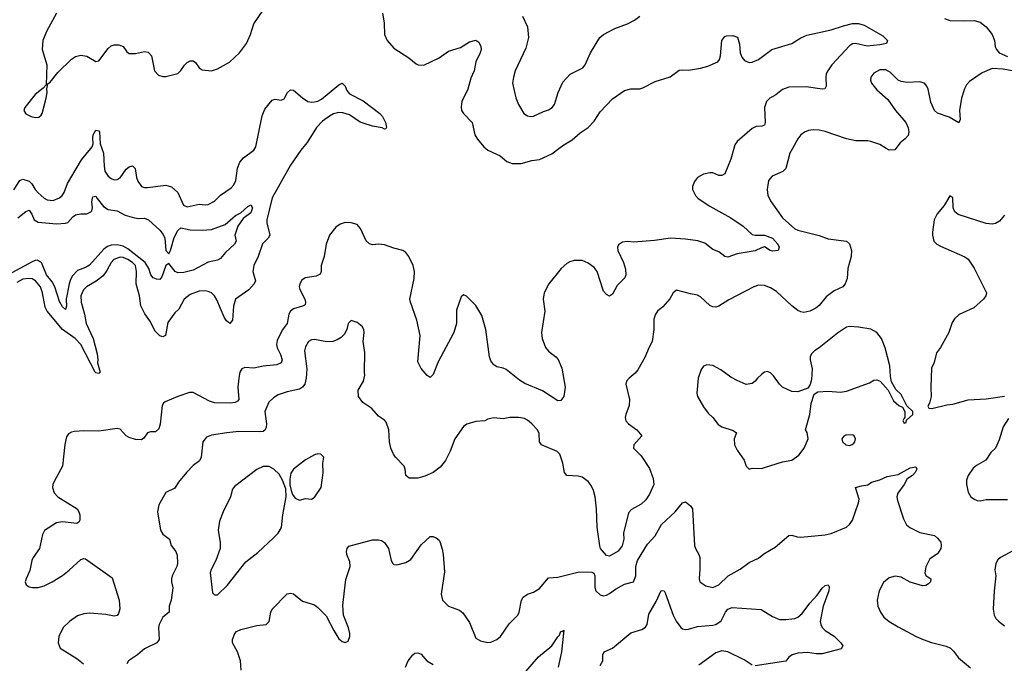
# Model space of a CAD drawing. Header units: inches. Extents: x 2143765 to 2212928, y 878963 to 1017374.
# Tile 55 of 256: x 2160909 to 2167389, y 916614 to 920847. Entities that reach past the tile are written whole.
import ezdxf

# ---------------------------------------------------------------- set-up
doc = ezdxf.new("R2010")
doc.units = ezdxf.units.IN
doc.header["$MEASUREMENT"] = 0
doc.layers.add('C1961', color=7, linetype='Continuous')
doc.layers.add('C1962', color=7, linetype='Continuous')

msp = doc.modelspace()

# ---------------------------------------------------------------- linework, layer by layer
at = {"layer": 'C1961', "color": 5}
for points, elevation in [([(2160870, 919727.6), (2160909.8, 919790), (2160930, 919797.7), (2160970, 919785.4), (2160987.8, 919767.8), (2161010, 919731.3), (2161030, 919709.3), (2161070, 919673.6), (2161090, 919662.4), (2161130, 919657.8), (2161170, 919676.1), (2161188.4, 919691.6), (2161200.8, 919710), (2161223.5, 919770), (2161315, 919925), (2161377.3, 920000)], 380), ([(2162767.5, 920000), (2162759.4, 919990), (2162690, 919889.8), (2162570, 919674.7), (2162535.1, 919530), (2162534.7, 919510), (2162554, 919430), (2162544.5, 919410), (2162507, 919373), (2162479, 919290), (2162450.7, 919230), (2162443.7, 919190), (2162460.2, 919130), (2162452, 919110), (2162416.3, 919070), (2162330, 919008), (2162316.1, 918963.9), (2162310.1, 918869.9), (2162291, 918849), (2162270, 918866), (2162255.2, 918890), (2162205.7, 919005.7), (2162190, 919031.7), (2162170, 919050.6), (2162150, 919059.5), (2162130, 919063.2), (2162090, 919061), (2162030, 919039.1), (2161990.1, 919009.9), (2161956.8, 918943.2), (2161930, 918919.7), (2161884.4, 918855.6), (2161868.9, 918771.1), (2161850, 918761.1), (2161830, 918768.6), (2161799.6, 918799.6), (2161765.8, 918865.8), (2161732.8, 918912.8), (2161705.6, 918965.6), (2161696.5, 919030), (2161674.3, 919110), (2161678.5, 919190), (2161669.9, 919230), (2161651.9, 919250), (2161620.3, 919270), (2161590, 919282.1), (2161570, 919284.2), (2161529.3, 919270), (2161511.1, 919250), (2161482.7, 919197.3), (2161457.1, 919162.9), (2161412.9, 919127.1), (2161348.1, 919090), (2161328.7, 919070), (2161311.4, 919030), (2161312.9, 918990), (2161336, 918910), (2161346.9, 918850), (2161392.4, 918750), (2161418.8, 918650), (2161422.7, 918610), (2161419.8, 918590), (2161437.6, 918530), (2161430, 918521), (2161410, 918523.5), (2161405.9, 918530), (2161311.8, 918711.8), (2161274.7, 918750), (2161190, 918809.9), (2161090.3, 918930.3), (2161077, 918957.1), (2161059.1, 919050), (2161045, 919090), (2161013.7, 919130), (2160990, 919142.8), (2160965.6, 919145.6), (2160930, 919140.6), (2160890, 919118.6)], 380), ([(2165609, 920000), (2165590, 919928.7), (2165550, 919832.3), (2165530, 919821.3), (2165510, 919823), (2165470, 919838.9), (2165450, 919839.7), (2165410, 919831.2), (2165370.6, 919810), (2165350, 919782.7), (2165337, 919750), (2165336.5, 919730), (2165355.8, 919690), (2165374.9, 919670), (2165450, 919620.6), (2165590, 919544), (2165670.4, 919490), (2165730, 919434.6), (2165750, 919430.2), (2165810, 919430.2), (2165863.1, 919410), (2165898.4, 919370), (2165908.1, 919350), (2165899.5, 919330), (2165864.1, 919324.1), (2165848.5, 919328.5), (2165810, 919352.2), (2165790, 919347.7), (2165750, 919327.7), (2165630, 919308), (2165570, 919284.7), (2165549.7, 919289.7), (2165510, 919320.7), (2165470, 919336.2), (2165417.4, 919377.4), (2165372.9, 919392.9), (2165290, 919404.7), (2165191.1, 919411.1), (2165086.1, 919393.9), (2164950, 919384.7), (2164907.9, 919387.9), (2164876.7, 919383.3), (2164850, 919366), (2164843.1, 919350), (2164844.9, 919330), (2164882.4, 919250), (2164894.7, 919205.3), (2164898.3, 919170), (2164891, 919149), (2164842, 919098), (2164810, 919042), (2164790, 919029), (2164770, 919039), (2164750, 919062.7), (2164709.8, 919190), (2164690, 919216.4), (2164650, 919246.6), (2164610, 919264.2), (2164557.3, 919262.7), (2164530, 919254.7), (2164510, 919243), (2164472.4, 919210), (2164390.3, 919110), (2164359.6, 919050), (2164354.9, 919010), (2164365.4, 918930), (2164343.2, 918790), (2164346.9, 918750), (2164370, 918690.4), (2164390, 918666.7), (2164437.1, 918630), (2164452.5, 918612.5), (2164476.3, 918556.3), (2164498.7, 918430), (2164490.3, 918369.7), (2164470, 918342.7), (2164450, 918339.5), (2164350, 918407.2), (2164234, 918454), (2164197.3, 918477.3), (2164110, 918545.7), (2164090, 918555.4), (2164050, 918565.1), (2164030, 918577.6), (2164010, 918604.5), (2164000.4, 918630), (2163975.9, 918810), (2163950, 918902), (2163910, 918967), (2163850, 919029.2), (2163830, 919037.2), (2163814.8, 919025.2), (2163782.6, 918937.4), (2163782.8, 918850), (2163765.8, 918790), (2163663, 918597), (2163630, 918514), (2163610, 918494), (2163590, 918506), (2163550, 918552.7), (2163530, 918598), (2163544.7, 918770), (2163522, 918870), (2163479.7, 918990), (2163476.9, 919010), (2163504.7, 919144.7), (2163506.3, 919190), (2163498, 919230), (2163470, 919289.4), (2163450, 919316.3), (2163429.2, 919330), (2163370, 919343.9), (2163310, 919366.9), (2163270.3, 919369.7), (2163230, 919366), (2163210, 919372.3), (2163190, 919393.2), (2163152.7, 919472.7), (2163130, 919499.3), (2163090, 919512), (2163050, 919513.6), (2163018, 919502), (2162990, 919483.6), (2162947.8, 919430), (2162925.8, 919370), (2162912.3, 919290), (2162893.8, 919230), (2162892.8, 919190), (2162886.4, 919173.6), (2162859.1, 919160.9), (2162788.2, 919150), (2162765.6, 919134.4), (2162752.4, 919110), (2162748.4, 919090), (2162752.1, 919072.1), (2162785.7, 919010), (2162790.3, 918990), (2162787.7, 918972.3), (2162770, 918962), (2162710, 918946.3), (2162690.2, 918929.8), (2162678.9, 918910), (2162668.9, 918850), (2162635.2, 918804.8), (2162602.8, 918737.1), (2162598.5, 918710), (2162602.7, 918690), (2162625.5, 918645.5), (2162636, 918610), (2162629.3, 918590.7), (2162602, 918578), (2162510, 918568.5), (2162450, 918554.7), (2162390, 918560.4), (2162370, 918551.3), (2162358.5, 918530), (2162350.2, 918490), (2162343.9, 918430), (2162350.2, 918350), (2162341.6, 918338.4), (2162326.8, 918330), (2162294.6, 918325.4), (2162190, 918327.3), (2162157.9, 918337.9), (2162050, 918395.5), (2162025.4, 918394.6), (2161950, 918369.7), (2161865.5, 918334.5), (2161854.4, 918325.6), (2161846, 918310), (2161833.2, 918186.8), (2161823.4, 918156.6), (2161803.4, 918136.6), (2161770, 918135.6), (2161750, 918129.3), (2161724.6, 918095.4), (2161710, 918084.7), (2161670, 918087.1), (2161630, 918099.1), (2161610, 918111.3), (2161570, 918153.3), (2161550, 918158.7), (2161430, 918140.4), (2161330, 918143.6), (2161270, 918138.4), (2161250, 918134.5), (2161230, 918122.7), (2161217.3, 918102.7), (2161205.8, 918054.2), (2161191.1, 917910), (2161135.5, 917810), (2161126.2, 917790), (2161124.2, 917770), (2161136, 917736), (2161159, 917710), (2161286.7, 917630), (2161298.9, 917610), (2161304.2, 917590), (2161304.1, 917555.9), (2161297.3, 917542.7), (2161285.5, 917534.5), (2161190, 917544.3), (2161150, 917537.7), (2161072.4, 917487.6), (2161059.1, 917460.9), (2161039.8, 917370), (2160997.5, 917310), (2160988.4, 917290), (2160974.6, 917225.4), (2160950.3, 917170), (2160945.7, 917150), (2160950.3, 917130.3), (2160970, 917116.9), (2160992, 917112), (2161030, 917113), (2161070, 917123.6), (2161122.8, 917150), (2161190, 917192.5), (2161234, 917226), (2161310, 917296.5), (2161330, 917304.6), (2161342, 917302), (2161516.4, 917176.4), (2161562.9, 917030), (2161568.2, 916971.8), (2161559.1, 916940.9), (2161550, 916929.6), (2161530, 916923.5), (2161475.2, 916935.2), (2161370, 916943.5), (2161330, 916940.3), (2161290, 916926.8), (2161235.6, 916890), (2161194, 916850), (2161165.5, 916790), (2161160.9, 916750), (2161174, 916714), (2161285.2, 916645.2), (2161328.9, 916610)], 420), ([(2161449.2, 920000), (2161459.6, 919970), (2161463.9, 919883.9), (2161470, 919850.5), (2161490, 919818.3), (2161510, 919801.5), (2161530, 919794.3), (2161550, 919796.1), (2161570, 919808), (2161610, 919863.9), (2161630, 919880.2), (2161650, 919885.8), (2161667.9, 919867.9), (2161676.8, 919810), (2161685.1, 919785.1), (2161711, 919751), (2161730, 919743.2), (2161750, 919742.8), (2161870, 919758), (2161908.4, 919748.4), (2161950.2, 919710.2), (2161987.1, 919627.1), (2162010, 919615.8), (2162090, 919633.3), (2162130, 919628.4), (2162150, 919632.6), (2162190, 919653.7), (2162230, 919692.8), (2162299.8, 919740.2), (2162318.3, 919761.7), (2162331.6, 919790), (2162342.3, 919870), (2162356.5, 919910), (2162381.5, 919938.4), (2162448.9, 919990), (2162455.5, 920000)], 380), ([(2165994.4, 920000), (2165977.6, 919970), (2165950, 919867.3), (2165931, 919849), (2165861.6, 919818.4), (2165836.4, 919790), (2165827.2, 919730), (2165832.4, 919690), (2165854.4, 919650), (2165930, 919544.4), (2166010, 919472), (2166030, 919462), (2166170, 919428.8), (2166230, 919405.3), (2166350, 919390.3), (2166370, 919373.7), (2166383.2, 919330), (2166381.9, 919290), (2166360.1, 919210), (2166354.5, 919145.5), (2166342.2, 919110), (2166326.4, 919090), (2166270, 919063.5), (2166216.6, 919023.4), (2166170, 918968.4), (2166148.7, 918950), (2166110, 918930.8), (2166070, 918922.4), (2166050, 918925.1), (2166030, 918934), (2165990, 918965.4), (2165890, 919058.7), (2165850, 919084.5), (2165810, 919099.3), (2165770, 919100.3), (2165739.3, 919090), (2165576, 919004), (2165510, 918962), (2165490, 918955.8), (2165470, 918958), (2165450, 918968), (2165390, 919024.7), (2165370, 919035.8), (2165323.8, 919043.8), (2165230.7, 919069.3), (2165210.4, 919049.6), (2165188.6, 919011.4), (2165140.9, 918959.1), (2165107.3, 918930), (2165094, 918910), (2165082.4, 918877.6), (2165081.3, 918810), (2165070.2, 918729.8), (2165048.7, 918690), (2165024.9, 918630), (2164975.9, 918544.1), (2164958.5, 918521.5), (2164918.8, 918490), (2164902.8, 918470), (2164897.3, 918450), (2164923, 918350), (2164919.1, 918310), (2164897.3, 918250), (2164894, 918230), (2164898.8, 918210), (2164914.8, 918190), (2164970.6, 918150), (2165004, 918110), (2164950.5, 918050), (2164948, 918030), (2164998, 917978), (2165054.5, 917894.5), (2165078.3, 917830), (2165082.3, 917790), (2165054.3, 917725.7), (2165030, 917689.6), (2164999.3, 917660.7), (2164934.5, 917625.5), (2164915.1, 917604.9), (2164883.1, 917470), (2164883.8, 917430), (2164873.5, 917386.5), (2164847.9, 917352.1), (2164790, 917319), (2164770, 917324), (2164731.8, 917370), (2164726.4, 917386.4), (2164709.8, 917510.2), (2164704.8, 917630), (2164695.6, 917710), (2164685.4, 917750), (2164670, 917783.7), (2164650, 917809.5), (2164610, 917838.4), (2164584.4, 917844.4), (2164509.2, 917850), (2164495.1, 917870), (2164483.6, 917930), (2164463.6, 917990), (2164447.1, 918007.1), (2164343.7, 918050), (2164329.6, 918070), (2164326.7, 918126.7), (2164315.6, 918150), (2164279.5, 918190), (2164250, 918214), (2164230, 918225.1), (2164191.3, 918231.3), (2164134, 918230), (2164090, 918221.6), (2164030, 918229.5), (2163990, 918220.9), (2163970, 918209.5), (2163910, 918204.5), (2163852.3, 918187.7), (2163828.9, 918171.1), (2163773.4, 918090), (2163742, 918010), (2163711.7, 917948.3), (2163676.5, 917903.5), (2163630.3, 917869.7), (2163574.9, 917845.1), (2163530, 917831.8), (2163472.1, 917832.1), (2163449.5, 917849.5), (2163446.6, 917890), (2163438, 917910), (2163381.6, 917970), (2163368, 917990), (2163351.3, 918030), (2163342, 918070), (2163338.7, 918150), (2163319.7, 918199.7), (2163310, 918212.7), (2163270, 918239.5), (2163226.3, 918290), (2163167.6, 918330), (2163138, 918370), (2163135.8, 918410), (2163171.5, 918470), (2163180.5, 918510), (2163176.9, 918530), (2163179.1, 918659.1), (2163169.4, 918730), (2163175.1, 918790), (2163172.7, 918810), (2163162, 918830), (2163130, 918855.3), (2163090, 918868.7), (2163070, 918848), (2163062.8, 918810), (2163043.8, 918776.2), (2163023.4, 918756.6), (2162997.8, 918742.2), (2162970, 918731.2), (2162930, 918728.3), (2162850, 918744.7), (2162830, 918742), (2162810.5, 918730), (2162790, 918696), (2162784, 918670), (2162797.6, 918550), (2162794.6, 918490), (2162784.9, 918450), (2162770, 918429.6), (2162750, 918417.4), (2162670, 918400.3), (2162610, 918380.8), (2162579.6, 918360.4), (2162548.4, 918331.6), (2162522.2, 918270), (2162532.5, 918190), (2162531.9, 918168.1), (2162524.6, 918150), (2162510, 918139.3), (2162490, 918136.5), (2162350, 918138.9), (2162271.1, 918131.1), (2162170, 918115.1), (2162139.1, 918100.9), (2162113.7, 918070), (2162103.6, 917970), (2162093.1, 917946.9), (2162050, 917915.6), (2162006, 917870), (2161954.9, 917805.1), (2161930, 917765.6), (2161870, 917737.2), (2161824.1, 917655.9), (2161815.5, 917610), (2161836.3, 917490), (2161850, 917464), (2161894.8, 917430), (2161906.4, 917390), (2161935.5, 917350), (2161945.1, 917325.1), (2161947, 917270), (2161942, 917250), (2161913.1, 917190), (2161908.8, 917170), (2161907.2, 917150), (2161917, 917110), (2161905.3, 917030), (2161892, 916990), (2161892.4, 916950), (2161850, 916918), (2161827.2, 916870), (2161823.1, 916850), (2161827.2, 916770), (2161810.2, 916749.8), (2161730.8, 916710), (2161684.9, 916670), (2161624.9, 916630), (2161613.1, 916610)], 440), ([(2163976.1, 920000), (2163989.3, 919989.3), (2164070, 919951.7), (2164114.6, 919914.6), (2164150, 919900.3), (2164210, 919901.3), (2164279.8, 919920.2), (2164330, 919928), (2164410, 919964.7), (2164458, 920000)], 420), ([(2166675.5, 920000), (2166668.7, 919991.3), (2166630, 919988.6), (2166611.6, 920000)], 440), ([(2160895.9, 919544.1), (2160950, 919586.4), (2160970, 919594.4), (2160988.4, 919568.4), (2161004.1, 919530), (2161030, 919514.7), (2161150, 919504.8), (2161210, 919508.4), (2161226.1, 919513.9), (2161257.7, 919550), (2161276.4, 919563.6), (2161310, 919570.6), (2161350.8, 919569.2), (2161377.6, 919582.4), (2161383.4, 919590), (2161387.1, 919610), (2161383.7, 919650), (2161386.8, 919673.2), (2161390, 919683), (2161410, 919685.5), (2161417.8, 919670), (2161459.3, 919619.3), (2161490, 919598), (2161550, 919589), (2161602.4, 919562.4), (2161663.2, 919543.2), (2161690, 919539.7), (2161730, 919542), (2161757.1, 919530), (2161830, 919462.3), (2161854, 919434), (2161864, 919410), (2161870.4, 919330), (2161890, 919306.4), (2161901, 919330), (2161925.1, 919414.9), (2161950, 919461.3), (2161970, 919478), (2162030, 919464.2), (2162110, 919462), (2162170, 919467.6), (2162260.4, 919499.6), (2162330, 919559.1), (2162363.1, 919576.9), (2162410, 919619.5), (2162430, 919630.4), (2162440.5, 919610), (2162430, 919576), (2162380.3, 919539.7), (2162343.8, 919490), (2162324, 919430), (2162332.7, 919390), (2162323, 919370), (2162263.1, 919316.9), (2162230, 919275.6), (2162210, 919265.1), (2162150, 919251.9), (2162050, 919199.3), (2161990, 919185.3), (2161950, 919183.1), (2161931.4, 919191.4), (2161890, 919243.5), (2161870, 919231.2), (2161844.3, 919155.7), (2161830, 919138), (2161810, 919139.7), (2161787.1, 919150), (2161771.1, 919170), (2161759.5, 919210), (2161734.6, 919250), (2161620.4, 919340.4), (2161590, 919356.6), (2161550, 919367.1), (2161510, 919364.4), (2161485.5, 919354.5), (2161462.7, 919337.3), (2161367, 919233), (2161342.8, 919217.2), (2161290, 919196.7), (2161256.5, 919163.5), (2161242.3, 919137.7), (2161234.1, 919110), (2161215.6, 919010), (2161216, 918964), (2161210, 918941.6), (2161190, 918959.2), (2161170, 918993), (2161141, 919090), (2161122.5, 919122.5), (2161085.9, 919170), (2161051.9, 919250), (2161024.6, 919264.6), (2161010, 919264.4), (2160990, 919255.5), (2160857.6, 919182.4)], 360), ([(2167390, 919561.2), (2167357.2, 919522.8), (2167330, 919505.6), (2167310, 919502.4), (2167270, 919506.3), (2167085.4, 919565.4), (2167063.3, 919583.3), (2167052.3, 919610), (2167050, 919678), (2167030, 919688.7), (2166994, 919626), (2166947.3, 919570), (2166928, 919530), (2166916.4, 919450), (2166916.4, 919430), (2166926, 919390), (2166945.5, 919370), (2166970, 919356.5), (2167128.2, 919288.2), (2167151.9, 919271.9), (2167190, 919212.4), (2167272.4, 919050), (2167268.2, 919030), (2167251.7, 919008.3), (2167187.3, 918952.7), (2167092.8, 918907.2), (2167060.3, 918879.7), (2167044.9, 918855.1), (2167024, 918790), (2166968.6, 918691.4), (2166943.4, 918656.6), (2166927.1, 918592.9), (2166910, 918555.3), (2166904.9, 918430), (2166907.3, 918370), (2166895.9, 918324.1), (2166885.4, 918305.4), (2166891.6, 918291.6), (2166911, 918291), (2167010, 918314), (2167050, 918317.6), (2167150, 918346), (2167270, 918353.1), (2167390.4, 918370.4)], 460), ([(2167416.7, 918223.3), (2167382, 918170), (2167356.1, 918083.9), (2167330.7, 918030), (2167300.3, 917999.7), (2167268, 917950), (2167204.8, 917915.2), (2167183.1, 917896.9), (2167150.2, 917850), (2167140.6, 917819.4), (2167139.3, 917790), (2167150, 917739.1), (2167168.9, 917710), (2167190, 917694.4), (2167210, 917685), (2167230, 917682.8), (2167270, 917691.3), (2167410, 917691.6)], 460), ([(2162366.2, 916570), (2162361.4, 916630), (2162341.4, 916690), (2162309.7, 916750), (2162309.7, 916770), (2162323.6, 916810), (2162336.6, 916823.4), (2162364.1, 916835.9), (2162470, 916864), (2162530, 916870.5), (2162549.7, 916890.3), (2162562, 916950), (2162571.3, 916970), (2162670, 917070.4), (2162690, 917076.4), (2162710, 917070.4), (2162770, 917023.1), (2162850, 916998.4), (2162870, 916982.4), (2162926.5, 916926.5), (2162976.3, 916830), (2163010, 916776), (2163030, 916758), (2163050, 916751.3), (2163070, 916761), (2163082, 916790), (2163081.6, 916810), (2163071.7, 916848.3), (2163039.7, 916930), (2163035.8, 916995.8), (2163054.5, 917165.5), (2163083, 917250), (2163082, 917282), (2163060.7, 917330), (2163059.5, 917350), (2163063.7, 917370), (2163075.1, 917384.9), (2163230, 917426), (2163270, 917426.3), (2163290, 917421.1), (2163310, 917408.2), (2163336.5, 917370), (2163354.4, 917290), (2163365.5, 917270), (2163370, 917264.9), (2163390, 917261.6), (2163450, 917276.4), (2163483.8, 917296.2), (2163550, 917393.4), (2163610, 917447.3), (2163630, 917447.3), (2163650, 917439.1), (2163670, 917424), (2163674.7, 917414.7), (2163690, 917366), (2163695.9, 917330), (2163705, 917215), (2163682, 917070), (2163690.4, 917030.4), (2163730, 916990.6), (2163803.7, 916963.7), (2163826, 916946), (2163870, 916882), (2163910, 916779.1), (2163942, 916762), (2163990, 916751.8), (2164010, 916753.1), (2164049.5, 916770), (2164073, 916790), (2164130, 916873), (2164186.6, 916930), (2164196.2, 916950), (2164211.3, 917030), (2164222.9, 917050), (2164250, 917068.7), (2164290, 917081.7), (2164330, 917106), (2164390, 917177), (2164450, 917180.3), (2164590, 917215.6), (2164673.4, 917213.4), (2164686.4, 917206.4), (2164694.8, 917190), (2164693.2, 917113.2), (2164700.7, 917090), (2164730, 917064), (2164750, 917058), (2164770, 917061.6), (2164790, 917072.4), (2164830, 917101.3), (2164890, 917135.5), (2164949.4, 917150.6), (2164963.6, 917190), (2164964, 917250), (2164974, 917290), (2165041.4, 917398.6), (2165090, 917453.4), (2165133.1, 917526.9), (2165223.5, 917610), (2165270, 917670.6), (2165290, 917675.5), (2165323.8, 917650), (2165337.4, 917630), (2165350.4, 917390), (2165355.5, 917370), (2165379.3, 917330), (2165384.4, 917310), (2165385.5, 917234.5), (2165380.4, 917170), (2165385.5, 917150), (2165423.6, 917123.6), (2165470, 917113.7), (2165510, 917130.4), (2165571, 917189), (2165650, 917232.4), (2165710, 917277.6), (2165770, 917306), (2165805.7, 917334.3), (2165880.8, 917379.2), (2165970, 917454), (2165990, 917456.3), (2166025.7, 917445.7), (2166050, 917444.9), (2166210, 917459), (2166250, 917468.9), (2166350, 917510.3), (2166370, 917527.2), (2166390, 917555.5), (2166428.6, 917670), (2166433, 917693), (2166409.6, 917770.4), (2166450, 917782), (2166490, 917787.3), (2166515.3, 917804.7), (2166570, 917820.3), (2166618.2, 917841.8), (2166690, 917855.5), (2166770, 917898.9), (2166806, 917906), (2166814, 917890), (2166802.4, 917870), (2166783.8, 917850), (2166750, 917826.6), (2166730, 917789.7), (2166687.6, 917732.4), (2166682.3, 917710), (2166685.2, 917685.3), (2166724.4, 917564.4), (2166745.5, 917525.5), (2166767.1, 917507.1), (2166833.8, 917473.8), (2166930, 917454), (2166950, 917437.3), (2166970.5, 917410), (2166974.4, 917390), (2166970.4, 917370), (2166950, 917335.1), (2166898.4, 917301.6), (2166871.8, 917248.2), (2166866, 917210), (2166872.3, 917192.3), (2166906, 917170), (2166902.8, 917150), (2166890, 917137.2), (2166873.3, 917126.7), (2166850, 917122.9), (2166770, 917147.3), (2166710, 917181.7), (2166670, 917187.6), (2166630, 917175.8), (2166594.6, 917145.4), (2166566, 917090), (2166551.7, 917030), (2166556.5, 916990), (2166573.1, 916950), (2166596.8, 916916.8), (2166630, 916890.3), (2166690, 916853.1), (2166808, 916790), (2166855.5, 916770), (2166910, 916751.3), (2167007.3, 916727.3), (2167034.9, 916714.9), (2167055.1, 916695.1), (2167087.3, 916650), (2167165.5, 916585.5)], 440), ([(2167473.4, 917370), (2167364, 917310), (2167345.5, 917294.5), (2167332, 917270), (2167325.8, 917230), (2167332.4, 917190), (2167321.7, 917090), (2167315.8, 916970), (2167323.1, 916930), (2167332.7, 916910), (2167350, 916890.5), (2167390, 916861.6)], 460), ([(2164730, 916600.7), (2164747.3, 916630), (2164747.6, 916670), (2164756, 916690), (2164810, 916714.4), (2164930, 916814.3), (2165003.7, 916836.3), (2165028, 916852.1), (2165037.6, 916870), (2165050, 916937.6), (2165098.3, 917021.7), (2165130, 917094), (2165150, 917090.8), (2165156.9, 917076.9), (2165210, 916930.5), (2165230, 916890.5), (2165259.3, 916850), (2165270, 916842), (2165290, 916836.5), (2165310, 916838.2), (2165370, 916857.3), (2165470, 916865), (2165490, 916870.1), (2165525.7, 916894.3), (2165553.3, 916950), (2165568.4, 916970), (2165598.7, 916981.3), (2165788.9, 916968.9), (2165862.4, 916922.4), (2165910, 916903), (2165950, 916902), (2166010, 916908.5), (2166030, 916918.2), (2166057.5, 916942.5), (2166108.9, 917010), (2166157.4, 917062.6), (2166190, 917108.2), (2166210, 917125.5), (2166230.3, 917130.3), (2166236.5, 917116.5), (2166234.9, 917090), (2166197.5, 916990), (2166177.7, 916890), (2166180.3, 916870), (2166190.4, 916850), (2166210, 916830.4), (2166270, 916792.4), (2166313.4, 916750), (2166326.8, 916730), (2166316, 916710), (2166190, 916676.8), (2166150, 916677.2), (2166093.8, 916686.2), (2166030, 916681.6), (2165992, 916670), (2165970, 916655.3), (2165950.5, 916629.5), (2165750, 916597.2)], 420), ([(2164240.3, 916559.7), (2164323.7, 916656.3), (2164411.4, 916728.6), (2164450, 916788), (2164461.3, 916798.7), (2164470, 916824.7), (2164476.4, 916823.6), (2164490, 916832), (2164475.2, 916690), (2164453.5, 916590)], 420), ([(2165730, 916602.4), (2165676.2, 916636.2), (2165570, 916689.9), (2165530, 916696.1), (2165490, 916683.2), (2165377.4, 916602.6)], 420), ([(2163446.9, 916590), (2163465.6, 916630), (2163496, 916670), (2163510, 916680.5), (2163530, 916683), (2163550, 916675.5), (2163587.7, 916630), (2163630, 916606)], 420)]:
    msp.add_lwpolyline(points, dxfattribs=dict(at, elevation=elevation))
at = {"layer": 'C1961', "color": 5, "elevation": 460}
for points in [[(2166370.6, 918829.4), (2166350, 918825.2), (2166290, 918786.3), (2166170, 918689.7), (2166139.5, 918670), (2166120.2, 918650), (2166111.6, 918630), (2166111.7, 918610), (2166124.9, 918550), (2166119.8, 918480.2), (2166111.6, 918448.4), (2166096, 918424), (2166030, 918399), (2165990, 918401.2), (2165930, 918429.3), (2165909.2, 918450), (2165870, 918504), (2165850, 918524), (2165830, 918534), (2165810, 918529), (2165790, 918514), (2165764.7, 918490), (2165750, 918468.7), (2165730, 918455.3), (2165690, 918448.7), (2165630, 918473.2), (2165590, 918496), (2165523.8, 918543.8), (2165470, 918573.6), (2165430, 918576.2), (2165410, 918569.2), (2165394.2, 918545.8), (2165374.9, 918490), (2165366, 918390), (2165370.7, 918370), (2165410, 918301), (2165438.8, 918258.8), (2165470, 918230.7), (2165505.1, 918185.1), (2165530.8, 918170), (2165604.9, 918144.9), (2165626.8, 918130), (2165610.5, 918090), (2165613.4, 918050), (2165630, 918016), (2165677.3, 917950), (2165690.9, 917910.9), (2165710, 917892), (2165730, 917898), (2165790, 917896), (2165810, 917902.8), (2165930, 917939.3), (2165990, 917950.6), (2166035.9, 917984.1), (2166071.7, 918028.3), (2166098.4, 918090), (2166091.8, 918131.8), (2166081.2, 918150), (2166109.4, 918250), (2166117.5, 918322.5), (2166136.4, 918383.6), (2166161.2, 918398.8), (2166230, 918404.9), (2166310, 918398), (2166350, 918403.8), (2166501.5, 918458.5), (2166530, 918476), (2166550, 918478), (2166571.3, 918470), (2166624.7, 918410), (2166659.6, 918339.6), (2166694, 918310), (2166718, 918298), (2166734, 918270), (2166734, 918226), (2166730, 918226), (2166722, 918210), (2166730, 918194), (2166742, 918198), (2166746, 918214), (2166786, 918250), (2166786, 918270), (2166747.3, 918307.3), (2166710, 918382), (2166675.5, 918415.5), (2166646.3, 918466.3), (2166639.5, 918499.5), (2166635.6, 918570), (2166604.4, 918690), (2166579.8, 918750), (2166550, 918790.9), (2166510, 918812), (2166430, 918825.6)], [(2166350, 918116.9), (2166332.3, 918107.7), (2166320.5, 918090), (2166323.8, 918070), (2166346.8, 918050), (2166370, 918047), (2166387.5, 918052.5), (2166398.3, 918061.7), (2166406, 918070), (2166409.4, 918090), (2166401.2, 918110), (2166394, 918114)], [(2162870, 917992), (2162850, 917986), (2162790, 917952.3), (2162710.8, 917890), (2162694.2, 917865.8), (2162686, 917826), (2162687.3, 917787.3), (2162695.5, 917750), (2162704.9, 917724.9), (2162721.3, 917701.3), (2162750, 917687.7), (2162790, 917698.8), (2162830, 917694.8), (2162840.2, 917699.8), (2162851.9, 917708.1), (2162891.8, 917770), (2162906.3, 917866.3), (2162903.7, 917930), (2162909.4, 917969.4), (2162890, 917989.3)], [(2162550, 917909.6), (2162510, 917908.2), (2162470, 917889.7), (2162322.7, 917777.3), (2162310, 917759.3), (2162295.3, 917710), (2162247.4, 917610), (2162224.2, 917550), (2162214.4, 917490), (2162228.5, 917408.5), (2162228.5, 917370), (2162199.5, 917290), (2162167.8, 917232.2), (2162163.1, 917210), (2162178.5, 917078.5), (2162190, 917064.9), (2162210, 917065.5), (2162274.6, 917125.4), (2162397.7, 917282.3), (2162476.3, 917343.7), (2162580.1, 917439.9), (2162610, 917470.4), (2162632.3, 917507.7), (2162641.5, 917590), (2162663, 917710), (2162660.9, 917760.9), (2162639.1, 917819.1), (2162617.2, 917857.2), (2162582, 917890)]]:
    msp.add_lwpolyline(points, close=True, dxfattribs=at)
at = {"layer": 'C1962', "color": 5}
for points, elevation in [([(2161150, 920889.6), (2161084.6, 920770), (2161060.9, 920710), (2161055.8, 920650), (2161087.4, 920550), (2161082, 920418), (2161063.5, 920396.5), (2161010, 920355.1), (2160943, 920270), (2160936.3, 920250), (2160950, 920227.7), (2160984.7, 920210), (2161010, 920203), (2161033.8, 920206.2), (2161050, 920218.8), (2161056.2, 920230), (2161082.9, 920330), (2161089.2, 920369.2), (2161087.3, 920392.7), (2161094.6, 920425.4), (2161110, 920436), (2161160.2, 920499.8), (2161250, 920586.7), (2161275.4, 920604.6), (2161310, 920613.7), (2161350, 920606.2), (2161410, 920571.8), (2161430, 920577), (2161490, 920656.5), (2161510, 920674), (2161530, 920682), (2161561.8, 920681.8), (2161590, 920671.4), (2161614.8, 920634.8), (2161630, 920623.6), (2161670, 920625.2), (2161730, 920638.6), (2161753.1, 920633.1), (2161775.2, 920610), (2161795.8, 920510), (2161823.1, 920483.1), (2161850, 920472.4), (2161870, 920472.4), (2161950, 920492.7), (2161970, 920513.4), (2161992.5, 920547.5), (2162010, 920564.9), (2162030, 920575.5), (2162050, 920576.3), (2162066.4, 920566.4), (2162090, 920530.7), (2162110, 920518), (2162170, 920510.3), (2162210, 920523.5), (2162290, 920568.1), (2162356.2, 920630), (2162400.7, 920690), (2162427.7, 920750), (2162450, 920820.5), (2162510.7, 920909.3)], 420), ([(2163296.4, 920890), (2163307.3, 920827.3), (2163309.1, 920749.1), (2163327.2, 920710), (2163370, 920660.3), (2163470, 920596.5), (2163517, 920557), (2163530.2, 920550.2), (2163569, 920549), (2163670, 920595.6), (2163730, 920640.7), (2163810, 920664.7), (2163870, 920700.9), (2163910, 920711.8), (2163930, 920699.1), (2163943.1, 920670), (2163944.9, 920650), (2163940.2, 920630), (2163910.2, 920570), (2163900.3, 920510), (2163877.6, 920462.4), (2163857.6, 920390), (2163819.6, 920310), (2163813.4, 920273.4), (2163817, 920250), (2163829.2, 920229.2), (2163885.7, 920170), (2163904.6, 920090), (2163921.7, 920061.7), (2163963.7, 920010), (2163976.1, 920000)], 420), ([(2164218.4, 920870), (2164250, 920801), (2164258.3, 920730), (2164240.7, 920659.3), (2164170.4, 920510), (2164158.4, 920470), (2164152.7, 920430), (2164173.7, 920333.7), (2164190.7, 920290), (2164227.7, 920230), (2164250, 920214), (2164270, 920210.6), (2164290, 920213.4), (2164355.8, 920244.2), (2164390, 920254), (2164413.6, 920270), (2164428, 920290), (2164452.3, 920367.7), (2164484.2, 920435.8), (2164531.4, 920488.6), (2164614, 920530), (2164629.4, 920550.6), (2164664.5, 920630), (2164727.8, 920730), (2164750, 920750.4), (2164825.2, 920790), (2164910, 920820.4), (2164955.2, 920844.8), (2164990, 920870.7)], 440), ([(2166994.9, 920854.9), (2167030, 920842), (2167130, 920838.7), (2167190, 920842.4), (2167230, 920830.4), (2167270, 920799.3), (2167308.4, 920750), (2167323.7, 920710), (2167329.2, 920669.2), (2167338, 920650), (2167354.9, 920630), (2167410, 920604.6)], 440), ([(2164458, 920000), (2164490, 920023.6), (2164544, 920056), (2164597.1, 920102.9), (2164650, 920137), (2164690, 920178.7), (2164730, 920242), (2164810, 920326.4), (2164890, 920380.9), (2164930, 920392.9), (2164990, 920392.8), (2165010, 920398.5), (2165090, 920440.9), (2165190, 920470.5), (2165250, 920514.9), (2165270, 920517.6), (2165310, 920514), (2165390, 920528.8), (2165437.8, 920542.2), (2165504, 920570), (2165515.1, 920584.9), (2165521.6, 920610), (2165529.7, 920710.4), (2165550, 920736), (2165560.2, 920739.8), (2165602, 920742), (2165633, 920733), (2165646, 920686), (2165651.3, 920630), (2165661.2, 920601.2), (2165678.8, 920578.8), (2165710, 920565.9), (2165730, 920567), (2165770, 920584.7), (2165858, 920650), (2165989.8, 920690.1), (2166050, 920727.9), (2166090, 920745.8), (2166250, 920780.7), (2166330, 920807.3), (2166390, 920821.2), (2166430, 920821.6), (2166465.5, 920810), (2166590, 920740.6), (2166619.6, 920710), (2166612.7, 920690), (2166570, 920681.1), (2166487, 920673), (2166410, 920690.6), (2166390, 920687.2), (2166370, 920675.2), (2166254, 920550), (2166227, 920510), (2166217, 920490), (2166214, 920470), (2166217.3, 920410), (2166207.1, 920392.9), (2166190, 920389.6), (2166085.4, 920405.4), (2165970, 920402.6), (2165930, 920388.2), (2165886.2, 920353.8), (2165845.5, 920330), (2165823.7, 920310), (2165810.3, 920270), (2165816, 920170), (2165810, 920153.2), (2165792.9, 920147.1), (2165756.5, 920143.5), (2165730, 920131.8), (2165630, 920046), (2165615.6, 920024.4), (2165609, 920000)], 420), ([(2167450.5, 920509.5), (2167382.3, 920522.3), (2167310, 920526.2), (2167242.1, 920497.9), (2167158.8, 920441.2), (2167140.9, 920419.1), (2167127.9, 920392.1), (2167108, 920330), (2167094, 920250), (2167099.3, 920190), (2167090, 920169), (2167026.3, 920206.3), (2166950, 920231.6), (2166929.8, 920249.8), (2166904.5, 920304.5), (2166887.8, 920390), (2166879.6, 920410), (2166864, 920430), (2166830, 920438.7), (2166750, 920434.3), (2166710, 920441.3), (2166689.5, 920450), (2166640.7, 920500.7), (2166610, 920518), (2166570, 920517.6), (2166530, 920495.1), (2166510.6, 920470), (2166508.4, 920450), (2166514.9, 920430), (2166550, 920385.5), (2166622.4, 920322.4), (2166672.2, 920250), (2166741.3, 920170), (2166756.3, 920136.3), (2166760.3, 920110), (2166755.6, 920084.4), (2166737.2, 920062.8), (2166703.6, 920036.4), (2166675.5, 920000)], 440), ([(2162455.5, 920000), (2162462, 920010), (2162505, 920215), (2162521.2, 920258.8), (2162570, 920318.7), (2162590, 920323.6), (2162630, 920317), (2162650, 920326.4), (2162671.9, 920368.1), (2162690, 920386.4), (2162710, 920383.7), (2162770, 920332.2), (2162804.4, 920310), (2162830, 920304.6), (2162850, 920306.5), (2162870, 920311.3), (2162894.8, 920325.2), (2163010, 920419.6), (2163030.2, 920430.2), (2163050, 920410.5), (2163061.8, 920381.8), (2163079.2, 920359.2), (2163170, 920312.8), (2163279.5, 920230), (2163296.5, 920210), (2163315.6, 920170), (2163322, 920138), (2163318, 920130), (2163310, 920127.3), (2163295.1, 920135.1), (2163230, 920147.8), (2163170, 920166.2), (2163150, 920173.8), (2163080.3, 920220.3), (2163035, 920235), (2163010, 920236.3), (2162972.9, 920227.1), (2162946.7, 920213.3), (2162900.9, 920179.1), (2162862.1, 920137.9), (2162800.1, 920039.9), (2162767.5, 920000)], 380), ([(2161377.3, 920000), (2161385.6, 920010), (2161392.4, 920030), (2161389.1, 920070), (2161392.6, 920090), (2161410, 920119.5), (2161430, 920115.8), (2161433.6, 920110), (2161438.9, 920030), (2161449.2, 920000)], 380), ([(2166611.6, 920000), (2166570, 920025.8), (2166510, 920046.8), (2166490, 920051.2), (2166411.3, 920051.3), (2166350, 920062.6), (2166210, 920111), (2166170, 920120.5), (2166130, 920123.5), (2166100.9, 920119.1), (2166073.1, 920106.9), (2166050, 920089.4), (2166030, 920063.7), (2165994.4, 920000)], 440)]:
    msp.add_lwpolyline(points, dxfattribs=dict(at, elevation=elevation))

doc.saveas('drawing.dxf')
